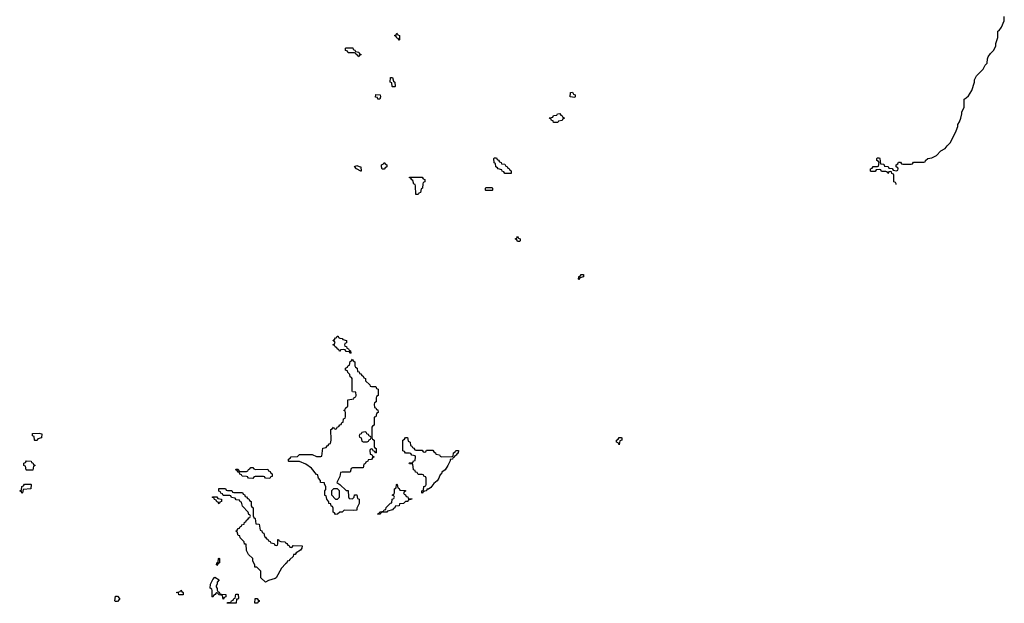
# Model space of a CAD drawing. Header units: inches. Extents: x 2777885 to 2884230, y 684484 to 829189.
# Tile 3 of 239: x 2827586 to 2836889, y 698808 to 704320. Entities that reach past the tile are written whole.
import ezdxf

# ---------------------------------------------------------------- set-up
doc = ezdxf.new("R2010")
doc.units = ezdxf.units.IN
doc.header["$MEASUREMENT"] = 0
for name, color, linetype in [('C8629', 7, 'Continuous'), ('C8639', 7, 'Continuous'), ('C8720', 7, 'Continuous'), ('C8730', 7, 'Continuous')]:
    doc.layers.add(name, color=color, linetype=linetype)

msp = doc.modelspace()

# ---------------------------------------------------------------- linework, layer by layer
at = {"layer": 'C8629', "color": 6}
for points in [[(2829797, 700000), (2829790, 699986), (2829748.4, 699988.4), (2829742.9, 700000)], [(2829957, 700000), (2829950, 699986), (2829908.4, 699988.4), (2829902.9, 700000)], [(2830000, 699041.9), (2829998.8, 699041.2), (2829936, 699024), (2829910, 699008.7), (2829866, 699050), (2829866, 699110), (2829828, 699148), (2829808, 699150), (2829807.3, 699167.3), (2829788.9, 699208.8), (2829788, 699230), (2829748, 699270), (2829730, 699306), (2829726, 699366), (2829710, 699368), (2829708.4, 699388.4), (2829670, 699426), (2829666, 699446), (2829650, 699448), (2829642, 699482), (2829628.7, 699490), (2829642, 699498), (2829650, 699514), (2829662, 699518), (2829670, 699534), (2829682, 699538), (2829686, 699550), (2829706, 699554), (2829710, 699574), (2829722, 699578), (2829730, 699594), (2829742, 699598), (2829750, 699614), (2829762, 699618), (2829766, 699630), (2829762, 699642), (2829750, 699646), (2829746, 699670), (2829690, 699726), (2829682, 699762), (2829670, 699766), (2829662, 699782), (2829630, 699786), (2829622, 699802), (2829588.4, 699808.4), (2829582, 699822), (2829570, 699826), (2829507.3, 699827.3), (2829502, 699842), (2829487.3, 699847.3), (2829482, 699862), (2829467.3, 699867.3), (2829467.3, 699892.7), (2829531.6, 699891.6), (2829538, 699878), (2829550, 699874), (2829590, 699874), (2829598, 699858), (2829610, 699854), (2829690, 699854), (2829698, 699838), (2829710, 699834), (2829718, 699818), (2829730, 699814), (2829738, 699798), (2829750, 699794), (2829758, 699778), (2829774, 699770), (2829774, 699730), (2829778, 699718), (2829792, 699710), (2829792.7, 699632.7), (2829798, 699618), (2829812, 699610), (2829818, 699558), (2829850, 699554), (2829858, 699498), (2829872.7, 699492.7), (2829878, 699478), (2829894, 699470), (2829898, 699438), (2829910, 699434), (2829918, 699418), (2829930, 699414), (2829938, 699398), (2829952.7, 699392.7), (2829958, 699378), (2829990, 699374), (2829998, 699358), (2830000, 699357.3)]]:
    msp.add_lwpolyline(points, dxfattribs=at)
for points in [[(2827610, 699846), (2827602, 699862), (2827586, 699870), (2827602, 699878), (2827606, 699910), (2827622, 699918), (2827630, 699934), (2827690, 699934), (2827694, 699930), (2827691.3, 699888.7), (2827618, 699882), (2827614, 699850)], [(2829470, 699746), (2829462, 699762), (2829450, 699766), (2829442, 699782), (2829427.3, 699787.3), (2829422, 699802), (2829407.3, 699807.3), (2829407.3, 699812.7), (2829450, 699814), (2829458, 699798), (2829492.7, 699792.7), (2829494, 699770), (2829478, 699762)], [(2829450, 699166), (2829446, 699170), (2829448.4, 699191.6), (2829462, 699198), (2829466, 699230), (2829470, 699234), (2829474, 699230), (2829474, 699190), (2829458, 699182)], [(2829510, 698846), (2829502, 698882), (2829468.4, 698888.4), (2829462, 698902), (2829450, 698906), (2829438, 698902), (2829434, 698890), (2829418, 698882), (2829410, 698866), (2829406, 698870), (2829406, 698930), (2829402, 698942), (2829386, 698950), (2829387.3, 698987.3), (2829410, 699034), (2829430, 699054), (2829472, 699030), (2829452, 699008), (2829452, 698992), (2829442, 698970), (2829442, 698962), (2829452, 698948), (2829452, 698932), (2829458, 698918), (2829470, 698914), (2829478, 698898), (2829492.7, 698892.7), (2829534, 698890), (2829534, 698870), (2829518, 698862)], [(2828490, 698826), (2828486, 698830), (2828490, 698874), (2828510, 698874), (2828530, 698854), (2828530, 698846), (2828510, 698826)], [(2829090, 698888), (2829086, 698906), (2829066, 698910), (2829102, 698918), (2829110, 698932), (2829118, 698918), (2829132, 698910), (2829130, 698888)], [(2829630, 698808), (2829546, 698810), (2829550, 698814), (2829582, 698818), (2829586, 698830), (2829602, 698838), (2829610, 698854), (2829622, 698858), (2829627.3, 698892.7), (2829650, 698894), (2829652.7, 698852.7), (2829646, 698846), (2829634, 698846)], [(2829830, 698808), (2829808, 698810), (2829810, 698852), (2829830, 698852), (2829838, 698838), (2829850, 698834), (2829850, 698826), (2829838, 698822)]]:
    msp.add_lwpolyline(points, close=True, dxfattribs=at)
at = {"layer": 'C8639', "color": 6}
for points in [[(2830607, 700000), (2830582, 699950), (2830612, 699930), (2830670, 699874), (2830690, 699874), (2830692.7, 699812.7), (2830698, 699798), (2830730, 699794), (2830746, 699810), (2830748.9, 699831.2), (2830772.7, 699832.7), (2830778, 699798), (2830792, 699790), (2830792, 699750), (2830772.7, 699707.3), (2830771.1, 699688.8), (2830736.3, 699683.7), (2830651.1, 699688.8), (2830632, 699670), (2830611.6, 699668.4), (2830590, 699648.7), (2830570, 699648), (2830562, 699662), (2830548.4, 699668.4), (2830547.3, 699707.3), (2830542, 699722), (2830530, 699726), (2830526, 699746), (2830508, 699750), (2830507.3, 699767.3), (2830488, 699790), (2830482, 699822), (2830470, 699826), (2830468, 699870), (2830478, 699882), (2830478, 699910), (2830466, 699934), (2830466, 699946), (2830428, 699950), (2830427.3, 699967.3), (2830408, 699990), (2830406.1, 700000)], [(2831550.6, 700000), (2831546.8, 699990), (2831530, 699964), (2831499.8, 699940.2), (2831470, 699902), (2831447.3, 699887.3), (2831432.7, 699887.3), (2831430, 699868.7), (2831412, 699868), (2831398, 699862), (2831390, 699848), (2831386, 699850), (2831386, 699870), (2831402, 699878), (2831406, 699910), (2831422, 699918), (2831426, 699930), (2831426, 699990), (2831422.7, 700000)], [(2830000, 699357.3), (2830010, 699354), (2830022, 699358), (2830026, 699370), (2830026, 699410), (2830030, 699412), (2830038, 699398), (2830052.7, 699392.7), (2830094, 699390), (2830098, 699378), (2830110, 699374), (2830118, 699358), (2830132.7, 699352.7), (2830138, 699338), (2830150, 699334), (2830162, 699338), (2830170, 699354), (2830254, 699350), (2830251.3, 699330), (2830238, 699310), (2830196.9, 699283.1), (2830190, 699269.2), (2830171.6, 699268.4), (2830170.8, 699250), (2830137.3, 699222.7), (2830130, 699209.4), (2830114.8, 699205.2), (2830110.6, 699190), (2830098, 699182), (2830060.4, 699139.6), (2830010, 699048), (2830000, 699041.9)]]:
    msp.add_lwpolyline(points, dxfattribs=at)
for points in [[(2830588.7, 699888.7), (2830550, 699888.7), (2830531.3, 699870), (2830532, 699832), (2830570, 699792), (2830590, 699792), (2830608.7, 699811.3), (2830608.7, 699868.7)], [(2830990, 699649), (2830966, 699650), (2830982, 699658), (2830988.4, 699671.6), (2831022, 699678), (2831028.4, 699691.6), (2831046, 699694), (2831050, 699714), (2831090, 699754), (2831102, 699758), (2831106, 699790), (2831122, 699798), (2831126, 699810), (2831122, 699822), (2831106, 699830), (2831122, 699838), (2831126, 699850), (2831126, 699890), (2831142, 699898), (2831146, 699930), (2831150, 699934), (2831154, 699930), (2831158, 699898), (2831172.7, 699892.7), (2831178, 699878), (2831232.7, 699872.7), (2831232.7, 699867.3), (2831218, 699862), (2831214, 699850), (2831218, 699838), (2831232.7, 699832.7), (2831238, 699818), (2831252.7, 699812.7), (2831258, 699798), (2831290, 699794), (2831294, 699790), (2831258, 699782), (2831254, 699770), (2831232, 699768), (2831214, 699750), (2831174, 699746), (2831170, 699729.2), (2831134, 699726), (2831132, 699710), (2831116.9, 699703.1), (2831110, 699689.5), (2831062, 699678), (2831054, 699670), (2831012.7, 699667.3), (2830998, 699662)]]:
    msp.add_lwpolyline(points, close=True, dxfattribs=at)
at = {"layer": 'C8720', "color": 6}
for points in [[(2827730, 700346), (2827726, 700350), (2827722, 700382), (2827708.4, 700388.4), (2827707.3, 700412.7), (2827770, 700414), (2827794, 700410), (2827792, 700370), (2827758, 700362), (2827750, 700346)], [(2827650, 700066), (2827646, 700070), (2827642, 700102), (2827626, 700110), (2827626, 700130), (2827642, 700138), (2827650, 700154), (2827694, 700150), (2827698, 700138), (2827710, 700134), (2827718, 700118), (2827730, 700114), (2827730, 700106), (2827718, 700102), (2827710, 700066)]]:
    msp.add_lwpolyline(points, close=True, dxfattribs=at)
for points in [[(2829742.9, 700000), (2829742, 700002), (2829730, 700006), (2829687.3, 700007.3), (2829682, 700022), (2829667.3, 700027.3), (2829662, 700042), (2829650, 700046), (2829642, 700062), (2829626, 700070), (2829630, 700074), (2829650, 700074), (2829658, 700058), (2829670, 700054), (2829730, 700054), (2829742, 700058), (2829747.3, 700072.7), (2829762, 700078), (2829770, 700092), (2829790, 700092), (2829798, 700078), (2829812.7, 700072.7), (2829930, 700074), (2829938, 700058), (2829952.7, 700052.7), (2829958, 700038), (2829972, 700030), (2829970, 700006), (2829958, 700002), (2829957, 700000)], [(2829902.9, 700000), (2829902, 700002), (2829890, 700006), (2829810, 700006), (2829798, 700002), (2829797, 700000)]]:
    msp.add_lwpolyline(points, dxfattribs=at)
at = {"layer": 'C8730', "color": 6}
for points in [[(2835866, 702763.1), (2835866, 702770), (2835862, 702782), (2835846, 702790), (2835846, 702850), (2835842, 702862), (2835827.3, 702867.3), (2835822, 702882), (2835810, 702886), (2835798, 702882), (2835790, 702866), (2835782, 702882), (2835770, 702886), (2835730, 702886), (2835722, 702902), (2835710, 702906), (2835678, 702902), (2835670, 702886), (2835630, 702886), (2835626, 702890), (2835626, 702910), (2835642, 702918), (2835650, 702934), (2835690, 702934), (2835702, 702938), (2835706, 702970), (2835702, 702982), (2835686, 702990), (2835686, 703010), (2835690, 703014), (2835710, 703014), (2835712, 703010), (2835718, 702958), (2835750, 702954), (2835758, 702938), (2835792.7, 702932.7), (2835798, 702918), (2835830, 702914), (2835838, 702898), (2835870, 702894), (2835882, 702898), (2835886, 702910), (2835882, 702922), (2835866, 702930), (2835866, 702950), (2835882, 702958), (2835890, 702974), (2835910, 702974), (2835918, 702958), (2835930, 702954), (2836010, 702954), (2836022, 702958), (2836030, 702974), (2836130, 702974), (2836142, 702978), (2836146, 702990), (2836166, 703010), (2836204, 703016), (2836250, 703038), (2836290, 703082), (2836330, 703102), (2836348.7, 703130), (2836379.5, 703160.5), (2836434, 703270), (2836449, 703310), (2836449.3, 703330), (2836466, 703354), (2836479, 703390), (2836489, 703430), (2836489, 703450), (2836509, 703490), (2836508.7, 703570), (2836530, 703582), (2836550, 703602), (2836582, 703650), (2836608.7, 703730), (2836608.7, 703751.3), (2836626, 703790), (2836688.4, 703851.6), (2836708, 703890), (2836728, 703910), (2836728.9, 703948.9), (2836735.3, 703970), (2836758, 704002), (2836788.7, 704030), (2836808.7, 704070), (2836810, 704094), (2836828.9, 704151.1), (2836828.7, 704210), (2836842, 704218), (2836862, 704250), (2836889, 704310), (2836889.3, 704350.7)], [(2830406.1, 700000), (2830402, 700022), (2830390, 700026), (2830344.7, 700084.7), (2830290, 700122), (2830230, 700148), (2830130, 700146), (2830126, 700150), (2830126, 700170), (2830142, 700178), (2830150, 700192), (2830210, 700194), (2830230, 700212), (2830330, 700214), (2830350, 700212), (2830390, 700194), (2830430, 700194), (2830442, 700198), (2830450, 700274), (2830482, 700278), (2830490, 700294), (2830502, 700298), (2830510, 700314), (2830522, 700318), (2830528, 700350), (2830526, 700450), (2830542, 700458), (2830550, 700472), (2830558, 700458), (2830570, 700454), (2830582, 700458), (2830586, 700470), (2830602, 700478), (2830610, 700494), (2830622, 700498), (2830630, 700514), (2830642, 700518), (2830646, 700550), (2830662, 700558), (2830666, 700570), (2830666, 700610), (2830662, 700622), (2830648, 700630), (2830662, 700638), (2830666, 700650), (2830686, 700670), (2830686, 700730), (2830742, 700738), (2830747.3, 700752.7), (2830762, 700758), (2830766, 700770), (2830762, 700802), (2830730, 700806), (2830726, 700810), (2830726, 700930), (2830722, 700942), (2830710, 700946), (2830706, 700970), (2830687.3, 700987.3), (2830682, 701002), (2830666, 701010), (2830666, 701030), (2830682, 701038), (2830690, 701054), (2830702, 701058), (2830707.3, 701092.7), (2830722, 701098), (2830730, 701114), (2830738, 701098), (2830754, 701090), (2830754, 701050), (2830758, 701038), (2830774, 701030), (2830778, 700998), (2830792.7, 700992.7), (2830798, 700978), (2830810, 700974), (2830818, 700958), (2830830, 700954), (2830838, 700938), (2830854, 700930), (2830854, 700910), (2830894, 700870), (2830898, 700858), (2830910, 700854), (2830950, 700854), (2830958, 700838), (2830974, 700830), (2830974, 700770), (2830958, 700762), (2830954, 700750), (2830954, 700710), (2830938, 700702), (2830934, 700690), (2830938, 700658), (2830950, 700654), (2830958, 700638), (2830970, 700634), (2830972, 700610), (2830958, 700602), (2830951.3, 700568.7), (2830934, 700566), (2830934, 700490), (2830918, 700482), (2830914, 700470), (2830914, 700370), (2830918, 700358), (2830934, 700350), (2830934, 700290), (2830938, 700278), (2830954, 700270), (2830954, 700230), (2830947.3, 700227.3), (2830942, 700242), (2830927.3, 700247.3), (2830922, 700262), (2830910, 700266), (2830898, 700262), (2830894, 700250), (2830898, 700218), (2830912.7, 700212.7), (2830918, 700198), (2830934, 700190), (2830918, 700182), (2830910, 700166), (2830878, 700162), (2830874, 700150), (2830858, 700142), (2830850, 700126), (2830838, 700122), (2830831.6, 700088.4), (2830730, 700086), (2830718, 700082), (2830710, 700048), (2830632.7, 700047.3), (2830618, 700042), (2830610, 700006), (2830607, 700000)], [(2831422.7, 700000), (2831422, 700002), (2831406, 700010), (2831402, 700022), (2831390, 700026), (2831350, 700026), (2831342, 700042), (2831327.3, 700047.3), (2831322, 700062), (2831307.3, 700067.3), (2831302, 700122), (2831270, 700126), (2831266, 700130), (2831270, 700134), (2831302, 700138), (2831307.3, 700152.7), (2831322, 700158), (2831326, 700190), (2831322, 700202), (2831290, 700206), (2831282, 700222), (2831270, 700226), (2831230, 700226), (2831222, 700242), (2831207.3, 700247.3), (2831206, 700350), (2831222, 700358), (2831230, 700374), (2831250, 700374), (2831258, 700338), (2831274, 700330), (2831278, 700298), (2831292.7, 700292.7), (2831298, 700278), (2831310, 700274), (2831318, 700258), (2831330, 700254), (2831390, 700254), (2831398, 700238), (2831410, 700234), (2831422, 700238), (2831430, 700254), (2831490, 700254), (2831498, 700238), (2831514, 700230), (2831518, 700218), (2831551.6, 700211.6), (2831558, 700198), (2831572.7, 700192.7), (2831670, 700194), (2831682, 700198), (2831686, 700230), (2831702, 700238), (2831708.4, 700251.6), (2831731.3, 700250), (2831730, 700226), (2831718, 700222), (2831710, 700206), (2831698, 700202), (2831690, 700186), (2831678, 700182), (2831674, 700170), (2831652.7, 700167.3), (2831652.7, 700152.7), (2831632, 700110), (2831604.7, 700070), (2831574.8, 700045.2), (2831570.7, 700030), (2831558.8, 700021.2), (2831550.6, 700000)]]:
    msp.add_lwpolyline(points, dxfattribs=at)
for points in [[(2831170, 704126), (2831162, 704142), (2831150, 704146), (2831142, 704162), (2831126, 704170), (2831142, 704178), (2831148.4, 704191.6), (2831154, 704190), (2831158, 704178), (2831174, 704170), (2831174, 704130)], [(2830790, 703968), (2830782, 703982), (2830766, 703990), (2830762, 704002), (2830750, 704006), (2830690, 704006), (2830682, 704022), (2830666, 704030), (2830666, 704050), (2830670, 704054), (2830732.7, 704052.7), (2830738, 704038), (2830752.7, 704032.7), (2830758, 704018), (2830790, 704014), (2830798, 703998), (2830814, 703990), (2830798, 703982)], [(2831110, 703686), (2831106, 703690), (2831102, 703722), (2831088, 703730), (2831090, 703774), (2831110, 703774), (2831118, 703738), (2831132, 703730), (2831134, 703690), (2831130, 703686)], [(2830970, 703568.7), (2830966, 703586), (2830949, 703589), (2830950, 703612), (2830991.1, 703611.1), (2830994, 703590), (2830990, 703568.7)], [(2832830, 703586), (2832786, 703590), (2832788.9, 703631.1), (2832810, 703634), (2832818, 703618), (2832834, 703610), (2832834, 703590)], [(2832670, 703348), (2832630, 703348.7), (2832626, 703366), (2832610, 703368), (2832606, 703386), (2832594, 703386), (2832588, 703392), (2832622, 703398), (2832630, 703414), (2832662, 703418), (2832668.4, 703431.6), (2832690, 703434), (2832698, 703418), (2832712.7, 703412.7), (2832718, 703398), (2832734, 703390), (2832718, 703382), (2832711.6, 703368.4), (2832678, 703362)], [(2831010, 702908), (2831006, 702930), (2831006, 702950), (2831022, 702958), (2831030, 702972), (2831038, 702958), (2831054, 702950), (2831054, 702930), (2831038, 702922), (2831030, 702908)], [(2832170, 702866), (2832162, 702882), (2832146, 702890), (2832142, 702902), (2832106, 702910), (2832102, 702922), (2832086, 702930), (2832082, 702962), (2832068.4, 702968.4), (2832066, 703010), (2832070, 703014), (2832090, 703014), (2832098, 702998), (2832110, 702994), (2832118, 702978), (2832134, 702970), (2832138, 702958), (2832170, 702954), (2832178, 702938), (2832192.7, 702932.7), (2832198, 702918), (2832210, 702914), (2832218, 702898), (2832230, 702894), (2832230, 702868)], [(2830810, 702889), (2830768, 702910), (2830750, 702932), (2830770, 702942), (2830792, 702932), (2830810, 702931.3), (2830814, 702890)], [(2831350, 702668), (2831328, 702670), (2831326, 702750), (2831322, 702762), (2831310, 702766), (2831302, 702802), (2831290, 702806), (2831282, 702822), (2831270, 702826), (2831270, 702834), (2831390, 702834), (2831398, 702818), (2831414, 702810), (2831414, 702790), (2831398, 702782), (2831394, 702770), (2831391.6, 702728.4), (2831378, 702722), (2831372.7, 702687.3), (2831358, 702682)], [(2831990, 702706), (2831986, 702710), (2831986, 702730), (2831990, 702734), (2832050, 702734), (2832054, 702730), (2832054, 702710), (2832050, 702706)], [(2832290, 702226), (2832282, 702242), (2832266, 702250), (2832282, 702258), (2832290, 702274), (2832298, 702258), (2832314, 702250), (2832314, 702230), (2832310, 702226)], [(2832870, 701866), (2832866, 701870), (2832870, 701894), (2832882, 701898), (2832890, 701914), (2832912.7, 701912.7), (2832912, 701890), (2832878, 701882)], [(2830710, 701166), (2830702, 701182), (2830670, 701186), (2830662, 701202), (2830650, 701206), (2830618, 701202), (2830614, 701190), (2830608.4, 701188.4), (2830602, 701202), (2830586, 701210), (2830582, 701222), (2830566, 701230), (2830562, 701242), (2830546, 701250), (2830562, 701258), (2830566, 701270), (2830562, 701282), (2830546, 701290), (2830562, 701298), (2830570, 701314), (2830582, 701318), (2830586, 701330), (2830594, 701330), (2830598, 701318), (2830612, 701312), (2830634, 701310), (2830638, 701298), (2830674, 701290), (2830672.7, 701267.3), (2830658, 701262), (2830654, 701250), (2830658, 701238), (2830672.7, 701232.7), (2830678, 701218), (2830692.7, 701212.7), (2830698, 701198), (2830712.7, 701192.7), (2830714, 701170)], [(2830850, 700426), (2830818, 700422), (2830812.7, 700407.3), (2830798, 700402), (2830794, 700390), (2830798, 700378), (2830814, 700370), (2830818, 700338), (2830830, 700334), (2830870, 700334), (2830882, 700338), (2830887.3, 700352.7), (2830902, 700358), (2830906, 700370), (2830902, 700382), (2830887.3, 700387.3), (2830882, 700402), (2830867.3, 700407.3), (2830862, 700422)], [(2833250, 700306), (2833242, 700322), (2833226, 700330), (2833226, 700350), (2833242, 700358), (2833250, 700374), (2833270, 700374), (2833274, 700370), (2833274, 700350), (2833258, 700342)]]:
    msp.add_lwpolyline(points, close=True, dxfattribs=at)

doc.saveas('drawing.dxf')
